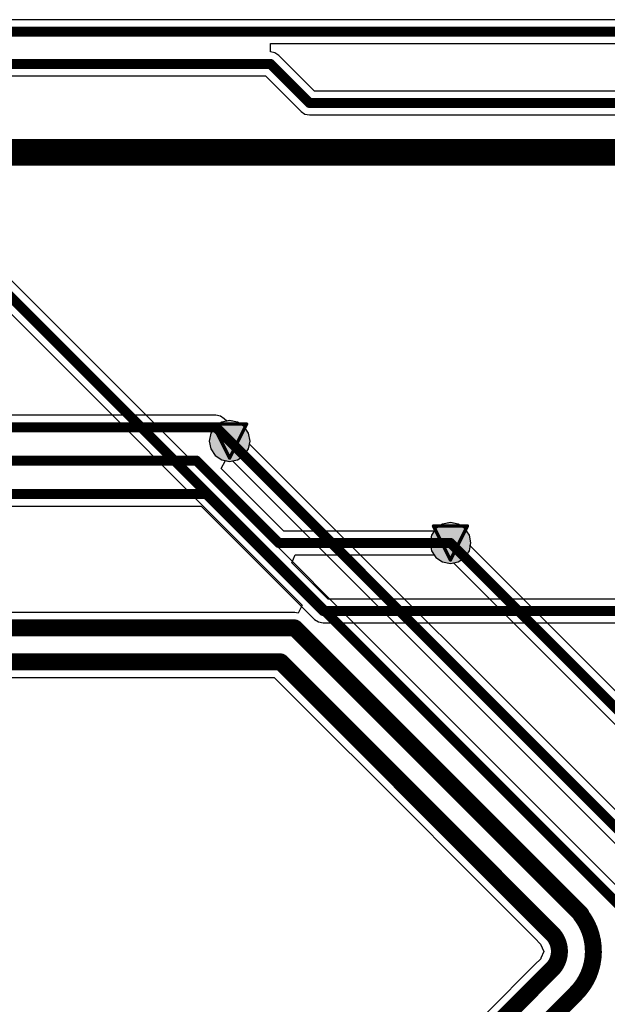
# Model space of a CAD drawing. Header units: millimetres. Extents: x 9.4 to 105.2, y 7.6 to 67.1.
# Tile 145 of 152: x 84.6 to 93.4, y 29.6 to 44.3. Entities that reach past the tile are written whole.
import ezdxf

# ---------------------------------------------------------------- set-up
doc = ezdxf.new("R2010")
doc.units = ezdxf.units.MM
for name, color, linetype in [('BottomLayer', 5, 'Continuous'), ('BottomSolder', 6, 'Continuous'), ('DrillDrawing', 1, 'Continuous'), ('TopLayer', 1, 'Continuous'), ('TopSolder', 216, 'Continuous'), ('ViaHoleLayer', 16, 'Continuous')]:
    doc.layers.add(name, color=color, linetype=linetype)

msp = doc.modelspace()

# ---------------------------------------------------------------- hatches: boundary and pattern name
at = {"layer": 'BottomLayer'}
h = msp.add_hatch(color=5, dxfattribs=at)
edge = h.paths.add_edge_path()
edge.add_arc((87.75699999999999, 37.973), 0.1999996, 0, 360)
h = msp.add_hatch(color=5, dxfattribs=at)
edge = h.paths.add_edge_path()
edge.add_arc((91.059, 36.449), 0.1999996, 0, 360)
at = {"layer": 'BottomSolder'}
h = msp.add_hatch(color=6, dxfattribs=at)
edge = h.paths.add_edge_path()
edge.add_arc((87.75699999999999, 37.973), 0.2999994, 0, 360)
h = msp.add_hatch(color=6, dxfattribs=at)
edge = h.paths.add_edge_path()
edge.add_arc((91.059, 36.449), 0.2999994, 0, 360)
at = {"layer": 'TopLayer'}
h = msp.add_hatch(color=1, dxfattribs=at)
edge = h.paths.add_edge_path()
edge.add_arc((87.75699999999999, 37.973), 0.1999996, 0, 360)
h = msp.add_hatch(color=1, dxfattribs=at)
edge = h.paths.add_edge_path()
edge.add_arc((91.059, 36.449), 0.1999996, 0, 360)
at = {"layer": 'TopSolder'}
h = msp.add_hatch(color=216, dxfattribs=at)
edge = h.paths.add_edge_path()
edge.add_arc((87.75699999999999, 37.973), 0.2999994, 0, 360)
h = msp.add_hatch(color=216, dxfattribs=at)
edge = h.paths.add_edge_path()
edge.add_arc((91.059, 36.449), 0.2999994, 0, 360)
at = {"layer": 'ViaHoleLayer'}
h = msp.add_hatch(color=16, dxfattribs=at)
edge = h.paths.add_edge_path()
edge.add_arc((87.75699999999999, 37.973), 0.0999998, 0, 360)
h = msp.add_hatch(color=16, dxfattribs=at)
edge = h.paths.add_edge_path()
edge.add_arc((91.059, 36.449), 0.0999998, 0, 360)

# ---------------------------------------------------------------- linework, layer by layer
at = {"layer": 'BottomLayer'}
for p, q in [((101.06058782, 44.27282738), (70.20161474, 44.27282738)), ((88.36660253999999, 43.79022738), (88.36963021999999, 43.91597262)), ((88.36963021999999, 43.91597262), (101.06058782, 43.91597262)), ((88.43488282, 43.776646), (88.36660253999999, 43.79022738)), ((88.49276687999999, 43.73796687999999), (88.43488282, 43.776646)), ((89.02470637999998, 43.20602738), (88.49276687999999, 43.73796687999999)), ((78.72556772, 43.43337262), (88.29269362, 43.43337262)), ((88.29269362, 43.43337262), (88.82463311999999, 42.90143311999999)), ((102.0064, 43.20602738), (89.02470637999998, 43.20602738)), ((88.82463311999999, 42.90143311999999), (88.88251718, 42.862754)), ((88.88251718, 42.862754), (88.95079999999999, 42.84917262)), ((88.95079999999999, 42.84917262), (101.09499974, 42.84917262)), ((96.43436897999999, 28.43036478), (82.93016688, 41.93456688)), ((82.73009362, 41.62997262), (88.84265187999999, 35.51741436)), ((87.75699999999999, 38.27887696), (87.63994663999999, 38.25559277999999)), ((87.87405335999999, 38.25559277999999), (87.75699999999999, 38.27887696)), ((87.54071137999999, 38.18928862), (87.47440722, 38.09005336)), ((87.63994663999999, 38.25559277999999), (87.54071137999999, 38.18928862)), ((87.97328861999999, 38.18928862), (87.87405335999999, 38.25559277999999)), ((88.03959277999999, 38.09005336), (87.97328861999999, 38.18928862)), ((87.47440722, 38.09005336), (87.45112304, 37.973)), ((88.06287696, 37.973), (88.03959277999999, 38.09005336)), ((87.45112304, 37.973), (87.47440722, 37.85594664)), ((87.47440722, 37.85594664), (87.54071137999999, 37.75671138)), ((88.05399458, 37.92833917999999), (88.06287696, 37.973)), ((96.86791903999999, 29.11441472), (88.05399458, 37.92833917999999)), ((87.54071137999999, 37.75671138), (87.63994663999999, 37.69040722)), ((87.63994663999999, 37.69040722), (87.75699999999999, 37.66712304)), ((87.75699999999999, 37.66712304), (87.80166082, 37.67600542)), ((87.80166082, 37.67600542), (96.61558528, 28.86208096)), ((90.84271138, 36.66528862), (90.77640722, 36.56605336)), ((90.94194664, 36.73159278), (90.84271138, 36.66528862)), ((91.059, 36.75487696), (90.94194664, 36.73159278)), ((91.17605336, 36.73159278), (91.059, 36.75487696)), ((91.27528862, 36.66528862), (91.17605336, 36.73159278)), ((91.34159278, 36.56605336), (91.27528862, 36.66528862)), ((90.77640722, 36.56605336), (90.75312303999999, 36.449)), ((91.36487695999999, 36.449), (91.34159278, 36.56605336)), ((90.75312303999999, 36.449), (90.77640722, 36.33194664)), ((91.35599458, 36.40433917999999), (91.36487695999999, 36.449)), ((96.86791903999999, 30.89241471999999), (91.35599458, 36.40433917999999)), ((90.77640722, 36.33194664), (90.84271138, 36.23271138)), ((90.84271138, 36.23271138), (90.94194664, 36.16640722)), ((90.94194664, 36.16640722), (91.059, 36.14312304)), ((91.059, 36.14312304), (91.10366082, 36.15200542)), ((91.10366082, 36.15200542), (96.61558528, 30.64008096)), ((88.84265187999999, 35.51741436), (88.78009168, 35.40036861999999)), ((88.72941868, 35.41044734), (78.55137198, 35.41044734)), ((88.78009168, 35.40036861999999), (88.72941868, 35.41044734)), ((79.0149931, 34.43955266), (88.42313277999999, 34.43955266)), ((88.42313277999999, 34.43955266), (90.70484272, 32.15784018)), ((90.70484272, 32.15784018), (90.70485034, 32.15783509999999)), ((90.70485034, 32.15783509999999), (90.89984614, 31.96283675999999)), ((90.89984614, 31.96283675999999), (90.89985121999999, 31.96282914)), ((90.89985121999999, 31.96282914), (92.32141809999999, 30.54126226)), ((92.32141809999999, 30.54126226), (92.40737931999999, 30.44942602)), ((92.40737931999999, 30.44942602), (92.45776529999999, 30.34242344)), ((92.45776529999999, 30.34242344), (92.4088068, 30.23999794)), ((92.40838516, 30.23300786), (92.32329007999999, 30.14791023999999)), ((92.4088068, 30.23999794), (92.40836738, 30.23934008)), ((92.40836738, 30.23934008), (92.40838516, 30.23300786)), ((92.32329007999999, 30.14791023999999), (91.60571976, 29.43033738))]:
    msp.add_line(p, q, dxfattribs=at)
for points, const_width in [([(70.0024, 44.0944), (101.6450088, 44.0944)], 0.1499997), ([(71.4756, 43.6118), (88.36659999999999, 43.6118)], 0.1499997), ([(88.36659999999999, 43.6118), (88.95079999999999, 43.0276)], 0.1499997), ([(88.95079999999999, 43.0276), (102.0064, 43.0276)], 0.1499997), ([(81.8642, 42.291), (101.6450088, 42.291)], 0.3999992), ([(82.80399999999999, 41.80839999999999), (101.9048, 22.7076)], 0.1499997), ([(87.75699999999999, 37.973), (97.155, 28.575)], 0.1499997), ([(91.059, 36.449), (97.155, 30.353)], 0.1499997), ([(78.55137198, 35.17899999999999), (88.72941868, 35.17899999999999)], 0.254), ([(88.72941868, 35.17899999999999), (91.22770933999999, 32.68070933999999)], 0.254), ([(78.76179065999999, 34.671), (88.51899999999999, 34.671)], 0.254), ([(88.51899999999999, 34.671), (90.8685, 32.3215)], 0.254), ([(91.22770679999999, 32.68070933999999), (91.42272038, 32.48569576)], 0.254), ([(91.42271783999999, 32.48569576), (92.93541992, 30.97299368)], 0.254), ([(90.8685, 32.3215), (91.06351104, 32.12648896)], 0.254), ([(91.0635085, 32.12648642), (92.57540286, 30.61459206)], 0.254), ([(91.06351104, 32.12648642), (91.06351104, 32.12648896)], 0.254), ([(92.93687788, 30.97153826), (93.01054549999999, 30.89787064)], 0.254), ([(93.01054549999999, 30.88779192), (93.01054549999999, 30.89787064)], 0.254), ([(91.68003254, 29.1773356), (92.5760404, 30.07334346)], 0.254), ([(92.03706509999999, 28.81594948), (92.93541992, 29.7143043)], 0.254)]:
    msp.add_lwpolyline(points, dxfattribs=dict(at, const_width=const_width))
for points, const_width in [([(88.32909944, 43.6118, 1), (88.40410056, 43.6118, 1)], 0.07499858), ([(88.32909944, 43.6118, 1), (88.40410056, 43.6118, 1)], 0.07499858), ([(88.91329944, 43.0276, 1), (88.98830055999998, 43.0276, 1)], 0.07499858), ([(88.91329944, 43.0276, 1), (88.98830055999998, 43.0276, 1)], 0.07499858), ([(87.71949943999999, 37.973, 1), (87.79450056, 37.973, 1)], 0.07499858), ([(91.02149944, 36.449, 1), (91.09650056, 36.449, 1)], 0.07499858), ([(88.66591867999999, 35.17899999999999, 1), (88.79291868, 35.17899999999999, 1)], 0.127), ([(88.66591867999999, 35.17899999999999, 1), (88.79291868, 35.17899999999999, 1)], 0.127), ([(88.45549999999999, 34.671, 1), (88.5825, 34.671, 1)], 0.127), ([(88.45549999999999, 34.671, 1), (88.5825, 34.671, 1)], 0.127), ([(91.16420679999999, 32.68070933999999, 1), (91.2912068, 32.68070933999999, 1)], 0.127), ([(91.16420934, 32.68070933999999, 1), (91.29120934, 32.68070933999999, 1)], 0.127), ([(91.35921783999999, 32.48569576, 1), (91.48621784, 32.48569576, 1)], 0.127), ([(91.35922038, 32.48569576, 1), (91.48622037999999, 32.48569576, 1)], 0.127), ([(90.80499999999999, 32.3215, 1), (90.932, 32.3215, 1)], 0.127), ([(90.80499999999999, 32.3215, 1), (90.932, 32.3215, 1)], 0.127), ([(91.00000849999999, 32.12648642, 1), (91.12700849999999, 32.12648642, 1)], 0.127), ([(91.00001103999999, 32.12648896, 1), (91.12701104, 32.12648896, 1)], 0.127), ([(91.00001103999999, 32.12648896, 1), (91.12701104, 32.12648896, 1)], 0.127), ([(91.00001103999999, 32.12648642, 1), (91.12701104, 32.12648642, 1)], 0.127), ([(92.87191992, 30.97299622, 1), (92.99891991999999, 30.97299622, 1)], 0.127), ([(92.87191992, 30.97299368, 1), (92.99891991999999, 30.97299368, 1)], 0.127), ([(92.87337787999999, 30.97153826, 1), (93.00037788, 30.97153826, 1)], 0.127), ([(92.87338042, 30.97153572, 1), (93.00038042, 30.97153572, 1)], 0.127), ([(92.9470455, 30.89787064, 1), (93.0740455, 30.89787064, 1)], 0.127), ([(92.9470455, 30.89787064, 1), (93.0740455, 30.89787064, 1)], 0.127), ([(92.9470455, 30.88779192, 1), (93.0740455, 30.88779192, 1)], 0.127), ([(92.9470455, 30.88779192, 1), (93.0740455, 30.88779192, 1)], 0.127), ([(92.51190286, 30.61459206, 1), (92.63890286, 30.61459206, 1)], 0.127), ([(92.51190539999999, 30.61459206, 1), (92.6389054, 30.61459206, 1)], 0.127), ([(92.51229148, 30.6142009, 1), (92.63929148, 30.6142009, 1)], 0.127), ([(92.51229148, 30.6142009, 1), (92.63929148, 30.6142009, 1)], 0.127), ([(92.51254039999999, 30.07334346, 1), (92.63954039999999, 30.07334346, 1)], 0.127), ([(92.51254039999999, 30.07334346, 1), (92.63954039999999, 30.07334346, 1)], 0.127), ([(92.51282234, 30.07362794, 1), (92.63982234, 30.07362794, 1)], 0.127), ([(92.51282234, 30.07362794, 1), (92.63982234, 30.07362794, 1)], 0.127), ([(92.87191992, 29.7143043, 1), (92.99891991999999, 29.7143043, 1)], 0.127), ([(92.87191992, 29.7143043, 1), (92.99891991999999, 29.7143043, 1)], 0.127)]:
    msp.add_lwpolyline(points, format="xyb", close=True, dxfattribs=dict(at, const_width=const_width))
at = {"layer": 'BottomLayer', "const_width": 0.254}
for points in [[(92.93541992, 30.97299622, -0.0005798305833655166), (92.93688042, 30.97153572)], [(93.01054549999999, 30.88779192, -0.3779034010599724), (92.93541992, 29.7143043)], [(92.57579147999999, 30.6142009, -0.0005427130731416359), (92.5754054, 30.61459206)], [(92.57579147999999, 30.6142009, -0.4161327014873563), (92.57632233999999, 30.07362794)], [(92.5760404, 30.07334346, -0.0003942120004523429), (92.57632233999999, 30.07362794)]]:
    msp.add_lwpolyline(points, format="xyb", dxfattribs=at)
at = {"layer": 'DrillDrawing', "const_width": 0.0508}
for points in [[(87.50299999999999, 38.227), (88.011, 38.227)], [(87.50299999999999, 38.227), (87.75699999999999, 37.719)], [(87.75699999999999, 37.719), (88.011, 38.227)], [(90.80499999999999, 36.703), (91.313, 36.703)], [(90.80499999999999, 36.703), (91.059, 36.195)], [(91.059, 36.195), (91.313, 36.703)]]:
    msp.add_lwpolyline(points, dxfattribs=at)
at = {"layer": 'DrillDrawing', "const_width": 0.0254}
for points in [[(87.4903, 38.227, 1), (87.5157, 38.227, 1)], [(87.4903, 38.227, 1), (87.5157, 38.227, 1)], [(87.9983, 38.227, 1), (88.02369999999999, 38.227, 1)], [(87.9983, 38.227, 1), (88.02369999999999, 38.227, 1)], [(87.7443, 37.719, 1), (87.76969999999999, 37.719, 1)], [(87.7443, 37.719, 1), (87.76969999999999, 37.719, 1)], [(90.7923, 36.703, 1), (90.81769999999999, 36.703, 1)], [(90.7923, 36.703, 1), (90.81769999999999, 36.703, 1)], [(91.3003, 36.703, 1), (91.3257, 36.703, 1)], [(91.3003, 36.703, 1), (91.3257, 36.703, 1)], [(91.04629999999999, 36.195, 1), (91.07169999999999, 36.195, 1)], [(91.04629999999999, 36.195, 1), (91.07169999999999, 36.195, 1)]]:
    msp.add_lwpolyline(points, format="xyb", close=True, dxfattribs=at)
at = {"layer": 'TopLayer'}
for p, q in [((87.54999, 38.35843738), (76.117323, 38.35843738)), ((87.61827281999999, 38.344856), (87.54999, 38.35843738)), ((87.67615688, 38.30617688), (87.61827281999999, 38.344856)), ((87.71233918, 38.26999458), (87.67615688, 38.30617688)), ((87.75699999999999, 38.27887696), (87.71233918, 38.26999458)), ((87.87405335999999, 38.25559277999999), (87.75699999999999, 38.27887696)), ((87.97328861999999, 38.18928862), (87.87405335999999, 38.25559277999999)), ((88.03959277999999, 38.09005336), (87.97328861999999, 38.18928862)), ((88.06287696, 37.973), (88.03959277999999, 38.09005336)), ((87.97328861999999, 37.75671138), (88.03959277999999, 37.85594664)), ((88.03959277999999, 37.85594664), (88.06287696, 37.973)), ((87.75699999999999, 37.66712304), (87.87405335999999, 37.69040722)), ((87.87405335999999, 37.69040722), (87.97328861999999, 37.75671138)), ((87.63000762, 37.56289414), (87.69256782, 37.67993988)), ((88.56547438, 36.62742737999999), (87.63000762, 37.56289414)), ((87.69256782, 37.67993988), (87.75699999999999, 37.66712304)), ((76.117323, 37.00158462), (87.33308161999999, 37.00158462)), ((87.33308161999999, 37.00158462), (89.02783312, 35.30683312)), ((90.84271138, 36.66528862), (90.81741552, 36.62742737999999)), ((90.94194664, 36.73159278), (90.84271138, 36.66528862)), ((91.059, 36.75487696), (90.94194664, 36.73159278)), ((91.17605336, 36.73159278), (91.059, 36.75487696)), ((91.27528862, 36.66528862), (91.17605336, 36.73159278)), ((91.34159278, 36.56605336), (91.27528862, 36.66528862)), ((90.81741552, 36.62742737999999), (88.56547438, 36.62742737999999)), ((91.36487695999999, 36.449), (91.34159278, 36.56605336)), ((91.34159278, 36.33194664), (91.36487695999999, 36.449)), ((88.6860939, 36.15323986), (88.7346968, 36.27057262)), ((88.7346968, 36.27057262), (90.81741552, 36.27057262)), ((90.81741552, 36.27057262), (90.84271138, 36.23271138)), ((90.84271138, 36.23271138), (90.94194664, 36.16640722)), ((91.17605336, 36.16640722), (91.27528862, 36.23271138)), ((91.27528862, 36.23271138), (91.34159278, 36.33194664)), ((89.22790638, 35.61142737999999), (88.6860939, 36.15323986)), ((90.94194664, 36.16640722), (91.059, 36.14312304)), ((91.059, 36.14312304), (91.17605336, 36.16640722)), ((93.61141552, 35.61142737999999), (89.22790638, 35.61142737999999)), ((89.02783312, 35.30683312), (89.08571717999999, 35.268154)), ((89.08571717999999, 35.268154), (89.154, 35.25457262)), ((89.154, 35.25457262), (93.61141552, 35.25457262))]:
    msp.add_line(p, q, dxfattribs=at)
at = {"layer": 'TopLayer', "const_width": 0.1499997}
for points in [[(75.4173244, 38.18001), (87.54999, 38.18001)], [(87.54999, 38.18001), (87.75699999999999, 37.973)], [(75.4173244, 37.67998559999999), (87.26058239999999, 37.67998559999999)], [(87.26058239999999, 37.67998559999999), (88.49156799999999, 36.449)], [(75.4173244, 37.180012), (87.406988, 37.180012)], [(87.406988, 37.180012), (89.154, 35.433)], [(88.49156799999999, 36.449), (91.059, 36.449)], [(89.154, 35.433), (93.853, 35.433)]]:
    msp.add_lwpolyline(points, dxfattribs=at)
at = {"layer": 'TopLayer', "const_width": 0.07499858}
for points in [[(87.51248944, 38.18001, 1), (87.58749055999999, 38.18001, 1)], [(87.51248944, 38.18001, 1), (87.58749055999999, 38.18001, 1)], [(87.71949943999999, 37.973, 1), (87.79450056, 37.973, 1)], [(87.22308183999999, 37.67998559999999, 1), (87.29808295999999, 37.67998559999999, 1)], [(87.22308183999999, 37.67998559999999, 1), (87.29808295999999, 37.67998559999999, 1)], [(87.36948743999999, 37.180012, 1), (87.44448856, 37.180012, 1)], [(87.36948743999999, 37.180012, 1), (87.44448856, 37.180012, 1)], [(88.45406743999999, 36.449, 1), (88.52906856, 36.449, 1)], [(88.45406743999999, 36.449, 1), (88.52906856, 36.449, 1)], [(91.02149944, 36.449, 1), (91.09650056, 36.449, 1)], [(89.11649944, 35.433, 1), (89.19150056, 35.433, 1)], [(89.11649944, 35.433, 1), (89.19150056, 35.433, 1)]]:
    msp.add_lwpolyline(points, format="xyb", close=True, dxfattribs=at)

doc.saveas('drawing.dxf')
